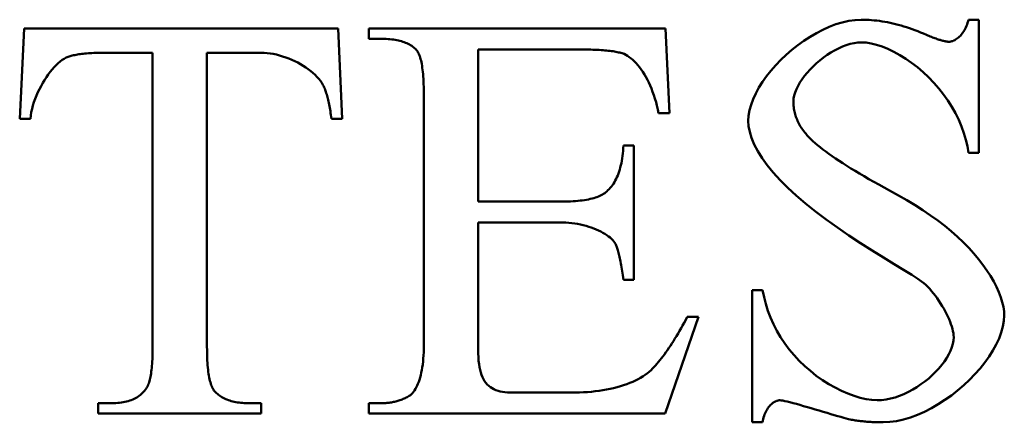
# Model space of a CAD drawing. Header units: millimetres. Extents: x 163 to 2699, y 224 to 730.
# Tile 84 of 168: x 243.08 to 246.92, y 481.5 to 483.07. Entities that reach past the tile are written whole.
import ezdxf

# ---------------------------------------------------------------- set-up
doc = ezdxf.new("R2010")
doc.units = ezdxf.units.MM
doc.layers.add('可見 (ISO)', color=7, linetype='Continuous', lineweight=50)

msp = doc.modelspace()

# ---------------------------------------------------------------- linework, layer by layer
at = {"layer": '可見 (ISO)'}
for p, q in [((246.7809, 483.0695), (246.8213, 483.0695)), ((246.8213, 483.0695), (246.8213, 482.5511)), ((243.0811, 482.6835), (243.0983, 483.0352)), ((243.0983, 483.0352), (244.3226, 483.0352)), ((244.3226, 483.0352), (244.3385, 482.6835)), ((244.4427, 483.0352), (245.5995, 483.0352)), ((244.4427, 482.9948), (244.4427, 483.0352)), ((245.5995, 483.0352), (245.6155, 482.7055)), ((244.4954, 482.9948), (244.4427, 482.9948)), ((243.5995, 482.9408), (243.4194, 482.9408)), ((243.5995, 481.795), (243.5995, 482.9408)), ((243.8115, 482.9408), (243.8115, 481.795)), ((244.0223, 482.9408), (243.8115, 482.9408)), ((245.2809, 482.9531), (244.8691, 482.9531)), ((244.8691, 482.9531), (244.8691, 482.3612)), ((244.6571, 481.8011), (244.6571, 482.7742)), ((245.6155, 482.7055), (245.5726, 482.7055)), ((243.1228, 482.6835), (243.0811, 482.6835)), ((244.3385, 482.6835), (244.2968, 482.6835)), ((245.4353, 482.5793), (245.4758, 482.5793)), ((245.4758, 482.5793), (245.4758, 482.056)), ((246.8213, 482.5511), (246.7809, 482.5511)), ((244.8691, 482.3612), (245.1988, 482.3612)), ((244.8691, 482.2791), (244.8691, 481.7852)), ((245.1988, 482.2791), (244.8691, 482.2791)), ((245.4758, 482.056), (245.4353, 482.056)), ((245.9378, 482.0156), (245.9782, 482.0156)), ((245.9378, 481.5009), (245.9378, 482.0156)), ((245.7282, 481.9114), (245.5983, 481.5352)), ((245.6841, 481.9114), (245.7282, 481.9114)), ((244.9929, 481.6173), (245.2478, 481.6173)), ((243.3875, 481.5756), (243.4402, 481.5756)), ((243.3875, 481.5352), (243.3875, 481.5756)), ((243.9709, 481.5756), (244.0223, 481.5756)), ((244.0223, 481.5756), (244.0223, 481.5352)), ((244.4427, 481.5756), (244.4954, 481.5756)), ((244.4427, 481.5352), (244.4427, 481.5756)), ((244.0223, 481.5352), (243.3875, 481.5352)), ((245.5983, 481.5352), (244.4427, 481.5352)), ((245.9782, 481.5009), (245.9378, 481.5009))]:
    msp.add_line(p, q, dxfattribs=at)
at = {"layer": '可見 (ISO)', "flags": 128}
for points in [[(245.9218, 482.6749), (245.9231, 482.6955), (245.9268, 482.7166), (245.9329, 482.7383), (245.9412, 482.7603), (245.9515, 482.7825), (245.9637, 482.8048), (245.9778, 482.827), (245.9935, 482.8491), (246.0107, 482.8708), (246.0293, 482.8921), (246.0492, 482.9129), (246.0703, 482.9329), (246.0923, 482.952), (246.1152, 482.9702), (246.1389, 482.9873), (246.1631, 483.0032), (246.1878, 483.0176), (246.2129, 483.0306), (246.2382, 483.0419), (246.2635, 483.0515), (246.2888, 483.0592), (246.3139, 483.0648), (246.3387, 483.0683), (246.363, 483.0695)], [(246.363, 483.0695), (246.3729, 483.0694), (246.3829, 483.0691), (246.393, 483.0686), (246.4031, 483.0679), (246.4132, 483.067), (246.4234, 483.0658), (246.4337, 483.0645), (246.444, 483.063), (246.4544, 483.0612), (246.4648, 483.0593), (246.4753, 483.0571), (246.4859, 483.0548), (246.4965, 483.0522), (246.5071, 483.0495), (246.5178, 483.0465), (246.5286, 483.0434), (246.5394, 483.04), (246.5503, 483.0364), (246.5612, 483.0326), (246.5722, 483.0287), (246.5832, 483.0245), (246.5943, 483.0201), (246.6055, 483.0155), (246.6167, 483.0107)], [(246.7049, 482.9837), (246.7085, 482.9839), (246.7121, 482.9844), (246.7158, 482.9853), (246.7196, 482.9865), (246.7233, 482.988), (246.7271, 482.9899), (246.7309, 482.9921), (246.7347, 482.9945), (246.7384, 482.9973), (246.7421, 483.0004), (246.7458, 483.0037), (246.7493, 483.0073), (246.7528, 483.0112), (246.7562, 483.0153), (246.7594, 483.0197), (246.7626, 483.0244), (246.7655, 483.0293), (246.7683, 483.0344), (246.771, 483.0397), (246.7734, 483.0453), (246.7756, 483.051), (246.7776, 483.057), (246.7794, 483.0632), (246.7809, 483.0695)], [(246.6167, 483.0107), (246.6218, 483.0085), (246.6268, 483.0064), (246.6317, 483.0044), (246.6365, 483.0024), (246.6411, 483.0006), (246.6456, 482.9989), (246.65, 482.9972), (246.6543, 482.9957), (246.6584, 482.9943), (246.6624, 482.9929), (246.6663, 482.9916), (246.67, 482.9905), (246.6736, 482.9894), (246.6771, 482.9884), (246.6805, 482.9875), (246.6837, 482.9867), (246.6868, 482.986), (246.6898, 482.9854), (246.6926, 482.9849), (246.6953, 482.9845), (246.6979, 482.9841), (246.7004, 482.9839), (246.7027, 482.9838), (246.7049, 482.9837)], [(244.6289, 482.9506), (244.6255, 482.9542), (244.6218, 482.9577), (244.618, 482.961), (244.614, 482.9641), (244.6098, 482.9671), (244.6054, 482.9699), (244.6009, 482.9726), (244.5961, 482.9751), (244.5912, 482.9775), (244.5861, 482.9797), (244.5808, 482.9818), (244.5753, 482.9837), (244.5697, 482.9855), (244.5638, 482.9871), (244.5578, 482.9886), (244.5516, 482.9899), (244.5452, 482.991), (244.5386, 482.992), (244.5319, 482.9928), (244.5249, 482.9935), (244.5178, 482.9941), (244.5105, 482.9944), (244.503, 482.9947), (244.4954, 482.9948)], [(246.3642, 482.9813), (246.3497, 482.9806), (246.3348, 482.9784), (246.3197, 482.975), (246.3045, 482.9704), (246.2893, 482.9647), (246.2741, 482.9579), (246.259, 482.9501), (246.2441, 482.9414), (246.2295, 482.932), (246.2152, 482.9218), (246.2014, 482.911), (246.1881, 482.8996), (246.1754, 482.8878), (246.1633, 482.8756), (246.1521, 482.8631), (246.1417, 482.8504), (246.1322, 482.8375), (246.1237, 482.8246), (246.1162, 482.8118), (246.11, 482.799), (246.105, 482.7865), (246.1013, 482.7742), (246.0991, 482.7623), (246.0983, 482.7509)], [(246.7809, 482.5511), (246.7768, 482.5763), (246.7708, 482.6019), (246.7632, 482.6276), (246.7538, 482.6535), (246.7428, 482.6793), (246.7302, 482.7048), (246.716, 482.73), (246.7004, 482.7546), (246.6833, 482.7785), (246.665, 482.8017), (246.6456, 482.824), (246.6251, 482.8452), (246.6038, 482.8652), (246.5817, 482.884), (246.5591, 482.9014), (246.536, 482.9174), (246.5129, 482.9318), (246.4897, 482.9445), (246.4668, 482.9554), (246.4443, 482.9646), (246.4226, 482.9718), (246.4018, 482.977), (246.3822, 482.9802), (246.3642, 482.9813)], [(243.4194, 482.9408), (243.4107, 482.9408), (243.4022, 482.9407), (243.394, 482.9406), (243.386, 482.9404), (243.3781, 482.9401), (243.3705, 482.9398), (243.3631, 482.9395), (243.3559, 482.9391), (243.349, 482.9386), (243.3422, 482.9381), (243.3356, 482.9375), (243.3293, 482.9368), (243.3232, 482.9362), (243.3173, 482.9354), (243.3116, 482.9346), (243.3061, 482.9338), (243.3008, 482.9328), (243.2958, 482.9319), (243.2909, 482.9308), (243.2863, 482.9298), (243.2819, 482.9286), (243.2777, 482.9274), (243.2737, 482.9262), (243.2699, 482.9249)], [(244.2637, 482.8158), (244.259, 482.8238), (244.2536, 482.8317), (244.2473, 482.8395), (244.2404, 482.8472), (244.2328, 482.8548), (244.2246, 482.8622), (244.2159, 482.8695), (244.2066, 482.8766), (244.1968, 482.8834), (244.1866, 482.89), (244.176, 482.8962), (244.1651, 482.9022), (244.1538, 482.9079), (244.1423, 482.9132), (244.1306, 482.9181), (244.1187, 482.9226), (244.1066, 482.9267), (244.0945, 482.9303), (244.0823, 482.9334), (244.0702, 482.936), (244.058, 482.9381), (244.046, 482.9396), (244.0341, 482.9405), (244.0223, 482.9408)], [(244.6571, 482.7742), (244.6571, 482.7859), (244.6569, 482.7973), (244.6567, 482.8083), (244.6563, 482.8189), (244.6559, 482.8291), (244.6554, 482.839), (244.6547, 482.8484), (244.654, 482.8575), (244.6532, 482.8662), (244.6522, 482.8745), (244.6512, 482.8824), (244.6501, 482.89), (244.6489, 482.8971), (244.6475, 482.9039), (244.6461, 482.9103), (244.6446, 482.9163), (244.643, 482.922), (244.6413, 482.9272), (244.6395, 482.9321), (244.6376, 482.9365), (244.6355, 482.9406), (244.6334, 482.9444), (244.6312, 482.9477), (244.6289, 482.9506)], [(245.4378, 482.9359), (245.434, 482.9373), (245.4299, 482.9387), (245.4257, 482.94), (245.4212, 482.9412), (245.4164, 482.9423), (245.4114, 482.9434), (245.4062, 482.9445), (245.4007, 482.9455), (245.395, 482.9464), (245.3891, 482.9472), (245.3829, 482.9481), (245.3765, 482.9488), (245.3698, 482.9495), (245.3629, 482.9501), (245.3558, 482.9507), (245.3484, 482.9512), (245.3408, 482.9516), (245.333, 482.952), (245.3249, 482.9523), (245.3166, 482.9526), (245.308, 482.9528), (245.2992, 482.953), (245.2902, 482.9531), (245.2809, 482.9531)], [(245.5726, 482.7055), (245.5695, 482.7202), (245.5661, 482.7346), (245.5624, 482.7486), (245.5583, 482.7623), (245.554, 482.7755), (245.5494, 482.7884), (245.5446, 482.8009), (245.5395, 482.8129), (245.5342, 482.8245), (245.5287, 482.8357), (245.523, 482.8464), (245.5171, 482.8566), (245.5111, 482.8663), (245.5049, 482.8755), (245.4985, 482.8841), (245.492, 482.8923), (245.4855, 482.8998), (245.4788, 482.9068), (245.4721, 482.9132), (245.4653, 482.919), (245.4584, 482.9242), (245.4516, 482.9288), (245.4447, 482.9327), (245.4378, 482.9359)], [(243.2699, 482.9249), (243.2626, 482.9218), (243.255, 482.9177), (243.2474, 482.9127), (243.2396, 482.9068), (243.2317, 482.9002), (243.2238, 482.8927), (243.2159, 482.8845), (243.2081, 482.8757), (243.2003, 482.8662), (243.1927, 482.8561), (243.1852, 482.8456), (243.178, 482.8345), (243.171, 482.8231), (243.1643, 482.8112), (243.1579, 482.7991), (243.152, 482.7866), (243.1464, 482.774), (243.1413, 482.7612), (243.1367, 482.7482), (243.1327, 482.7352), (243.1292, 482.7222), (243.1264, 482.7092), (243.1243, 482.6963), (243.1228, 482.6835)], [(244.2968, 482.6835), (244.2958, 482.691), (244.2947, 482.6984), (244.2936, 482.7057), (244.2925, 482.7127), (244.2914, 482.7195), (244.2902, 482.7262), (244.289, 482.7327), (244.2877, 482.739), (244.2864, 482.7452), (244.2851, 482.7511), (244.2838, 482.7569), (244.2824, 482.7625), (244.281, 482.7679), (244.2796, 482.7732), (244.2782, 482.7783), (244.2767, 482.7832), (244.2752, 482.7879), (244.2736, 482.7924), (244.2721, 482.7967), (244.2705, 482.8009), (244.2688, 482.8049), (244.2672, 482.8087), (244.2655, 482.8124), (244.2637, 482.8158)], [(246.0983, 482.7509), (246.0984, 482.7452), (246.0986, 482.7395), (246.0991, 482.7339), (246.0996, 482.7283), (246.1004, 482.7228), (246.1013, 482.7173), (246.1024, 482.7119), (246.1036, 482.7065), (246.105, 482.7011), (246.1066, 482.6958), (246.1083, 482.6905), (246.1103, 482.6853), (246.1123, 482.6801), (246.1146, 482.675), (246.117, 482.6699), (246.1195, 482.6648), (246.1223, 482.6598), (246.1252, 482.6548), (246.1283, 482.6499), (246.1315, 482.645), (246.1349, 482.6402), (246.1385, 482.6354), (246.1422, 482.6306), (246.1461, 482.6259)], [(246.5983, 482.0499), (246.5838, 482.0598), (246.5597, 482.0749), (246.5281, 482.0943), (246.4908, 482.1171), (246.4495, 482.1426), (246.4057, 482.1702), (246.3604, 482.1992), (246.3149, 482.2293), (246.27, 482.26), (246.2265, 482.2911), (246.1849, 482.3223), (246.1458, 482.3534), (246.1094, 482.3842), (246.0761, 482.4146), (246.046, 482.4446), (246.0193, 482.4739), (245.9959, 482.5025), (245.9758, 482.5304), (245.9591, 482.5575), (245.9455, 482.5836), (245.9351, 482.6086), (245.9277, 482.6323), (245.9233, 482.6545), (245.9218, 482.6749)], [(246.1461, 482.6259), (246.1521, 482.6188), (246.1589, 482.6116), (246.1662, 482.6042), (246.1743, 482.5966), (246.1829, 482.5888), (246.1923, 482.5808), (246.2023, 482.5726), (246.213, 482.5642), (246.2243, 482.5556), (246.2363, 482.5469), (246.2489, 482.5379), (246.2622, 482.5288), (246.2762, 482.5194), (246.2908, 482.5099), (246.3061, 482.5002), (246.322, 482.4903), (246.3386, 482.4802), (246.3559, 482.4699), (246.3738, 482.4594), (246.3924, 482.4487), (246.4116, 482.4378), (246.4315, 482.4268), (246.4521, 482.4155), (246.4733, 482.4041)], [(245.3704, 482.4004), (245.3752, 482.4047), (245.3798, 482.4093), (245.3842, 482.4142), (245.3885, 482.4193), (245.3926, 482.4247), (245.3965, 482.4304), (245.4002, 482.4364), (245.4037, 482.4426), (245.4071, 482.4491), (245.4102, 482.4559), (245.4132, 482.4629), (245.416, 482.4702), (245.4186, 482.4778), (245.4211, 482.4857), (245.4233, 482.4938), (245.4254, 482.5022), (245.4273, 482.5109), (245.429, 482.5199), (245.4305, 482.5291), (245.4318, 482.5386), (245.433, 482.5484), (245.4339, 482.5584), (245.4347, 482.5687), (245.4353, 482.5793)], [(245.1988, 482.3612), (245.2094, 482.3612), (245.2196, 482.3614), (245.2296, 482.3618), (245.2393, 482.3623), (245.2487, 482.3629), (245.2578, 482.3636), (245.2666, 482.3645), (245.275, 482.3655), (245.2832, 482.3667), (245.2911, 482.368), (245.2987, 482.3694), (245.306, 482.371), (245.313, 482.3727), (245.3197, 482.3745), (245.3261, 482.3765), (245.3322, 482.3786), (245.338, 482.3809), (245.3436, 482.3832), (245.3488, 482.3858), (245.3537, 482.3884), (245.3583, 482.3912), (245.3626, 482.3941), (245.3666, 482.3972), (245.3704, 482.4004)], [(246.4733, 482.4041), (246.5077, 482.3852), (246.5408, 482.3661), (246.5728, 482.3468), (246.6035, 482.3271), (246.633, 482.3072), (246.6612, 482.2869), (246.6881, 482.2663), (246.7136, 482.2453), (246.7378, 482.2241), (246.7606, 482.2026), (246.782, 482.1808), (246.802, 482.1589), (246.8205, 482.1369), (246.8375, 482.1148), (246.853, 482.0928), (246.8669, 482.071), (246.8793, 482.0494), (246.8901, 482.0282), (246.8994, 482.0076), (246.9069, 481.9876), (246.9129, 481.9684), (246.9172, 481.9502), (246.9197, 481.9332), (246.9206, 481.9175)], [(245.4047, 482.1957), (245.4017, 482.2007), (245.3981, 482.2056), (245.3937, 482.2106), (245.3887, 482.2155), (245.3832, 482.2204), (245.377, 482.2253), (245.3703, 482.2301), (245.363, 482.2348), (245.3553, 482.2393), (245.347, 482.2438), (245.3384, 482.248), (245.3293, 482.2521), (245.3199, 482.256), (245.31, 482.2596), (245.2999, 482.263), (245.2895, 482.2662), (245.2788, 482.269), (245.2678, 482.2716), (245.2567, 482.2738), (245.2454, 482.2756), (245.2339, 482.2771), (245.2223, 482.2782), (245.2106, 482.2788), (245.1988, 482.2791)], [(245.4353, 482.056), (245.434, 482.065), (245.4327, 482.0737), (245.4314, 482.0821), (245.43, 482.0902), (245.4287, 482.0981), (245.4274, 482.1057), (245.4261, 482.113), (245.4248, 482.12), (245.4235, 482.1268), (245.4223, 482.1333), (245.421, 482.1395), (245.4197, 482.1455), (245.4184, 482.1512), (245.4171, 482.1566), (245.4159, 482.1617), (245.4146, 482.1666), (245.4134, 482.1712), (245.4121, 482.1755), (245.4109, 482.1796), (245.4096, 482.1833), (245.4084, 482.1868), (245.4071, 482.1901), (245.4059, 482.193), (245.4047, 482.1957)], [(246.7233, 481.833), (246.723, 481.8402), (246.7221, 481.8479), (246.7205, 481.8561), (246.7185, 481.8648), (246.7159, 481.8739), (246.7127, 481.8833), (246.7091, 481.8929), (246.7051, 481.9028), (246.7006, 481.9129), (246.6956, 481.9231), (246.6904, 481.9334), (246.6847, 481.9437), (246.6787, 481.954), (246.6724, 481.9642), (246.6659, 481.9743), (246.659, 481.9841), (246.652, 481.9938), (246.6447, 482.0031), (246.6373, 482.0121), (246.6297, 482.0206), (246.622, 482.0288), (246.6141, 482.0364), (246.6063, 482.0434), (246.5983, 482.0499)], [(245.9782, 482.0156), (245.9836, 481.9887), (245.9906, 481.9618), (245.9991, 481.9352), (246.0091, 481.9089), (246.0207, 481.883), (246.0338, 481.8576), (246.0484, 481.8327), (246.0646, 481.8085), (246.0821, 481.7851), (246.1009, 481.7625), (246.121, 481.7409), (246.1423, 481.7202), (246.1645, 481.7008), (246.1876, 481.6825), (246.2114, 481.6655), (246.2358, 481.6499), (246.2605, 481.6359), (246.2853, 481.6234), (246.3101, 481.6125), (246.3346, 481.6035), (246.3585, 481.5962), (246.3817, 481.591), (246.4037, 481.5878), (246.4243, 481.5867)], [(245.5432, 481.7043), (245.5489, 481.7102), (245.5546, 481.7162), (245.5604, 481.7226), (245.5661, 481.7291), (245.5719, 481.7359), (245.5777, 481.743), (245.5835, 481.7503), (245.5893, 481.7578), (245.5951, 481.7656), (245.601, 481.7736), (245.6068, 481.7819), (245.6127, 481.7904), (245.6186, 481.7992), (245.6245, 481.8081), (245.6304, 481.8174), (245.6363, 481.8269), (245.6422, 481.8366), (245.6482, 481.8465), (245.6541, 481.8567), (245.6601, 481.8672), (245.6661, 481.8779), (245.6721, 481.8888), (245.6781, 481.9), (245.6841, 481.9114)], [(246.9206, 481.9175), (246.9193, 481.8959), (246.9153, 481.8736), (246.9088, 481.8507), (246.9, 481.8275), (246.889, 481.8041), (246.876, 481.7806), (246.861, 481.7571), (246.8443, 481.7338), (246.8259, 481.7109), (246.806, 481.6884), (246.7847, 481.6665), (246.7622, 481.6453), (246.7386, 481.6251), (246.7141, 481.6059), (246.6888, 481.5878), (246.6628, 481.5711), (246.6363, 481.5557), (246.6094, 481.542), (246.5822, 481.53), (246.5549, 481.5199), (246.5277, 481.5118), (246.5006, 481.5058), (246.4739, 481.5021), (246.4476, 481.5009)], [(246.4243, 481.5867), (246.4417, 481.5874), (246.4593, 481.5896), (246.4769, 481.5931), (246.4945, 481.5979), (246.5121, 481.6039), (246.5294, 481.611), (246.5466, 481.6191), (246.5634, 481.6282), (246.5798, 481.6381), (246.5957, 481.6488), (246.611, 481.6602), (246.6257, 481.6721), (246.6397, 481.6846), (246.6529, 481.6976), (246.6652, 481.7109), (246.6766, 481.7245), (246.6869, 481.7382), (246.6961, 481.7521), (246.7041, 481.766), (246.7108, 481.7798), (246.7161, 481.7936), (246.7201, 481.807), (246.7225, 481.8202), (246.7233, 481.833)], [(243.575, 481.6332), (243.577, 481.6364), (243.5789, 481.6398), (243.5808, 481.6435), (243.5825, 481.6476), (243.5842, 481.652), (243.5857, 481.6567), (243.5872, 481.6617), (243.5886, 481.667), (243.59, 481.6726), (243.5912, 481.6786), (243.5923, 481.6849), (243.5934, 481.6914), (243.5944, 481.6983), (243.5953, 481.7056), (243.5961, 481.7131), (243.5968, 481.7209), (243.5974, 481.7291), (243.598, 481.7376), (243.5985, 481.7463), (243.5988, 481.7554), (243.5991, 481.7649), (243.5994, 481.7746), (243.5995, 481.7846), (243.5995, 481.795)], [(243.8115, 481.795), (243.8116, 481.7836), (243.8117, 481.7726), (243.812, 481.762), (243.8124, 481.7517), (243.8128, 481.7418), (243.8134, 481.7323), (243.814, 481.7231), (243.8148, 481.7143), (243.8157, 481.7058), (243.8166, 481.6977), (243.8177, 481.6899), (243.8189, 481.6826), (243.8202, 481.6755), (243.8215, 481.6689), (243.823, 481.6626), (243.8246, 481.6567), (243.8263, 481.6511), (243.8281, 481.6459), (243.83, 481.641), (243.832, 481.6365), (243.8341, 481.6324), (243.8363, 481.6286), (243.8386, 481.6252), (243.841, 481.6222)], [(244.5959, 481.6014), (244.6002, 481.6039), (244.6045, 481.6071), (244.6087, 481.6107), (244.6127, 481.6149), (244.6166, 481.6196), (244.6204, 481.6248), (244.6241, 481.6306), (244.6275, 481.6368), (244.6309, 481.6436), (244.634, 481.6508), (244.637, 481.6586), (244.6398, 481.6668), (244.6424, 481.6755), (244.6449, 481.6847), (244.6471, 481.6943), (244.6491, 481.7044), (244.651, 481.715), (244.6526, 481.726), (244.6539, 481.7374), (244.6551, 481.7493), (244.656, 481.7616), (244.6566, 481.7744), (244.657, 481.7875), (244.6571, 481.8011)], [(244.8691, 481.7852), (244.8693, 481.7692), (244.8699, 481.7544), (244.8708, 481.7406), (244.8722, 481.7277), (244.874, 481.7158), (244.8762, 481.7048), (244.8788, 481.6946), (244.8819, 481.6852), (244.8855, 481.6765), (244.8895, 481.6686), (244.894, 481.6613), (244.8989, 481.6546), (244.9043, 481.6485), (244.9102, 481.6431), (244.9166, 481.6382), (244.9234, 481.6338), (244.9306, 481.6299), (244.9383, 481.6266), (244.9464, 481.6238), (244.9549, 481.6215), (244.9639, 481.6197), (244.9732, 481.6184), (244.9829, 481.6176), (244.9929, 481.6173)], [(245.2478, 481.6173), (245.2637, 481.6175), (245.2794, 481.618), (245.2949, 481.6189), (245.3103, 481.6202), (245.3254, 481.6217), (245.3403, 481.6237), (245.355, 481.6259), (245.3693, 481.6284), (245.3834, 481.6313), (245.3971, 481.6344), (245.4105, 481.6378), (245.4235, 481.6415), (245.4361, 481.6455), (245.4484, 481.6497), (245.4602, 481.6542), (245.4715, 481.6589), (245.4823, 481.6638), (245.4927, 481.669), (245.5025, 481.6744), (245.5118, 481.68), (245.5206, 481.6858), (245.5287, 481.6918), (245.5362, 481.698), (245.5432, 481.7043)], [(243.4402, 481.5756), (243.4481, 481.5757), (243.4558, 481.576), (243.4632, 481.5765), (243.4705, 481.5772), (243.4776, 481.5781), (243.4845, 481.5792), (243.4912, 481.5805), (243.4977, 481.582), (243.504, 481.5837), (243.5101, 481.5856), (243.516, 481.5877), (243.5217, 481.59), (243.5272, 481.5925), (243.5326, 481.5952), (243.5377, 481.5981), (243.5426, 481.6012), (243.5473, 481.6045), (243.5519, 481.608), (243.5562, 481.6117), (243.5604, 481.6156), (243.5643, 481.6197), (243.5681, 481.624), (243.5717, 481.6285), (243.575, 481.6332)], [(243.841, 481.6222), (243.8446, 481.6184), (243.8484, 481.6148), (243.8524, 481.6113), (243.8565, 481.608), (243.8607, 481.6048), (243.8652, 481.6018), (243.8697, 481.599), (243.8744, 481.5963), (243.8793, 481.5938), (243.8844, 481.5915), (243.8895, 481.5893), (243.8949, 481.5873), (243.9004, 481.5854), (243.906, 481.5837), (243.9118, 481.5822), (243.9177, 481.5808), (243.9239, 481.5796), (243.9301, 481.5785), (243.9365, 481.5777), (243.9431, 481.5769), (243.9498, 481.5764), (243.9567, 481.576), (243.9637, 481.5757), (243.9709, 481.5756)], [(244.4954, 481.5756), (244.4998, 481.5757), (244.5043, 481.5758), (244.5087, 481.576), (244.5131, 481.5763), (244.5175, 481.5768), (244.5219, 481.5772), (244.5262, 481.5778), (244.5305, 481.5785), (244.5348, 481.5793), (244.539, 481.5801), (244.5432, 481.581), (244.5474, 481.5821), (244.5516, 481.5832), (244.5558, 481.5844), (244.5599, 481.5857), (244.564, 481.5871), (244.5681, 481.5885), (244.5721, 481.5901), (244.5761, 481.5918), (244.5801, 481.5935), (244.5841, 481.5953), (244.588, 481.5973), (244.592, 481.5993), (244.5959, 481.6014)], [(246.0456, 481.5867), (246.0422, 481.5865), (246.0388, 481.586), (246.0353, 481.5851), (246.0318, 481.584), (246.0282, 481.5825), (246.0247, 481.5807), (246.0212, 481.5786), (246.0178, 481.5761), (246.0144, 481.5734), (246.011, 481.5704), (246.0077, 481.5671), (246.0046, 481.5635), (246.0015, 481.5597), (245.9985, 481.5556), (245.9957, 481.5512), (245.993, 481.5465), (245.9904, 481.5417), (245.988, 481.5365), (245.9859, 481.5311), (245.9839, 481.5255), (245.9821, 481.5197), (245.9806, 481.5136), (245.9793, 481.5074), (245.9782, 481.5009)], [(246.325, 481.5107), (246.3198, 481.5118), (246.3129, 481.5135), (246.3044, 481.5157), (246.2945, 481.5184), (246.2833, 481.5216), (246.271, 481.5251), (246.2578, 481.529), (246.2439, 481.5331), (246.2293, 481.5374), (246.2143, 481.5419), (246.1989, 481.5464), (246.1835, 481.551), (246.168, 481.5555), (246.1528, 481.5599), (246.1379, 481.5642), (246.1235, 481.5683), (246.1098, 481.5722), (246.0968, 481.5757), (246.0849, 481.5788), (246.0741, 481.5815), (246.0647, 481.5837), (246.0566, 481.5853), (246.0502, 481.5863), (246.0456, 481.5867)], [(246.4476, 481.5009), (246.4422, 481.5009), (246.4368, 481.5009), (246.4314, 481.501), (246.4261, 481.5012), (246.4208, 481.5013), (246.4156, 481.5015), (246.4103, 481.5017), (246.4051, 481.502), (246.3999, 481.5023), (246.3947, 481.5026), (246.3896, 481.5029), (246.3845, 481.5033), (246.3794, 481.5038), (246.3743, 481.5042), (246.3693, 481.5047), (246.3642, 481.5052), (246.3592, 481.5058), (246.3543, 481.5064), (246.3493, 481.507), (246.3444, 481.5077), (246.3395, 481.5084), (246.3347, 481.5091), (246.3298, 481.5099), (246.325, 481.5107)]]:
    msp.add_lwpolyline(points, dxfattribs=at)

doc.saveas('drawing.dxf')
